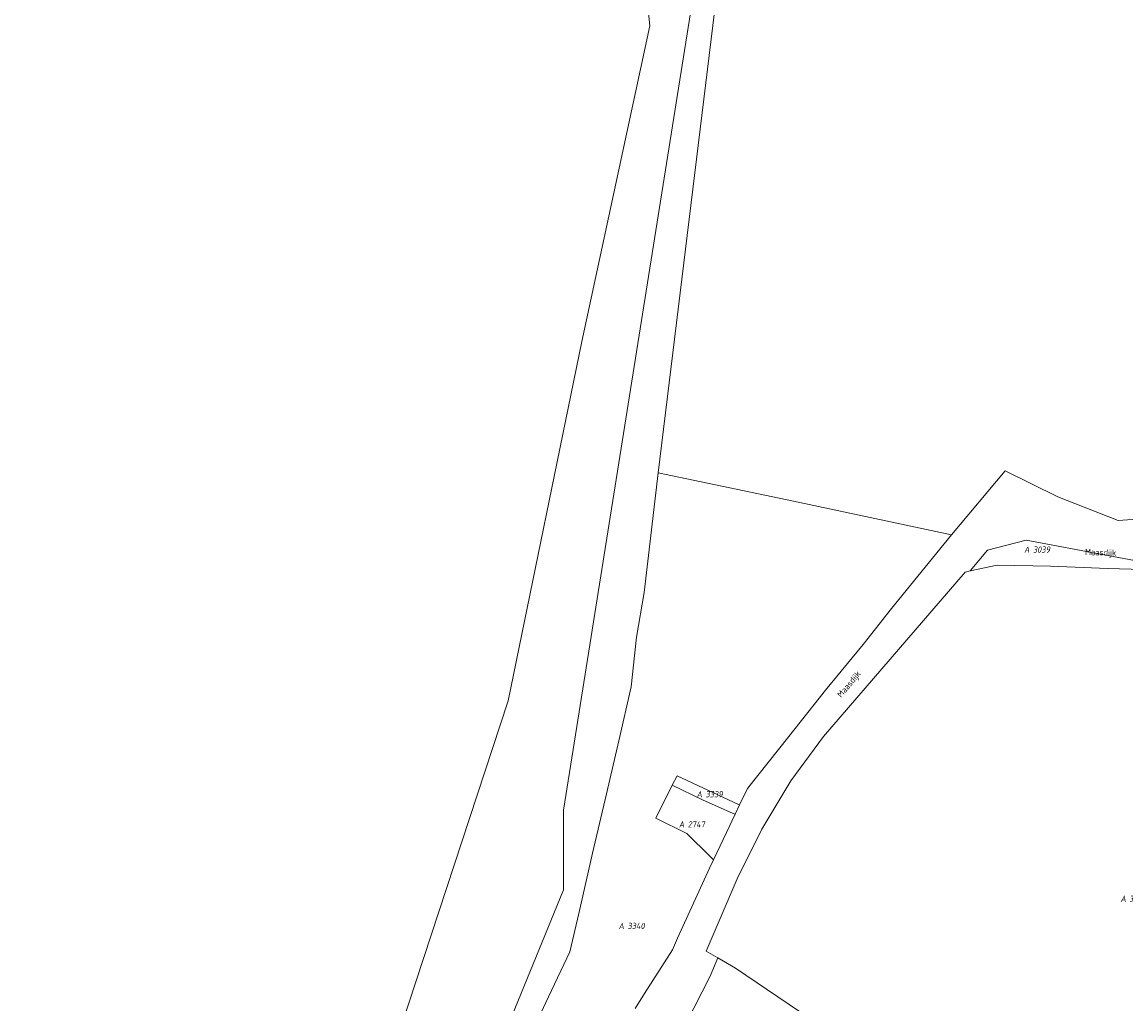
# Model space of a CAD drawing. Extents: x 184444 to 188300, y 345995 to 350408.
# Tile 35 of 43: x 186790 to 187109, y 349377 to 349661. Entities that reach past the tile are written whole.
import ezdxf
from ezdxf.enums import TextEntityAlignment as Align

# ---------------------------------------------------------------- set-up
doc = ezdxf.new("R2010")
doc.units = 0
for name, color, linetype, lineweight in [('B-WA-KG-GRENS_PERCEEL-GV', 30, 'Continuous', 18), ('B-WA-KG-GRENS_PERCEEL-S', 30, 'Continuous', 25), ('B-WA-OG-BEBOUWING_STRAATNAAM-T18', 10, 'Continuous', 18)]:
    doc.layers.add(name, color=color, linetype=linetype, lineweight=lineweight)
doc.styles.add('NLCS-ISO', font='NLCS-ISO.ttf', dxfattribs={"height": 1.8})
doc.styles.add('NLCS-ISO-M1000-T18', font='NLCS-ISO.ttf', dxfattribs={"height": 1.8})

# ---------------------------------------------------------------- blocks, each defined once
blk = doc.blocks.new('SKG-PERCEELNUMMER-SO')
at = {"style": 'NLCS-ISO', "oblique": 10, "flags": 1}
for tag, p in [('GEMEENTECODE', (0, 2.55)), ('PERCEELGROOTTE', (0, -2.45))]:
    blk.add_attdef(tag, text='', height=1.8, dxfattribs=at).set_placement(p, align=Align.MIDDLE_CENTER)
at = {"style": 'NLCS-ISO', "oblique": 10}
blk.add_attdef('SECTIE', text='', height=1.8, dxfattribs=at).set_placement((-0.5, 0), align=Align.MIDDLE_RIGHT)
blk.add_attdef('PERCEELNUMMER', text='', height=1.8, dxfattribs=at).set_placement((0.5, 0), align=Align.MIDDLE_LEFT)

msp = doc.modelspace()

# ---------------------------------------------------------------- linework, layer by layer
at = {"layer": 'B-WA-KG-GRENS_PERCEEL-GV', "flags": 128}
for points in [[(186934.414, 349361.555), (186942.511, 349378.825), (186948.683, 349391.843), (186951.326, 349402.897), (186955.218, 349420.287), (186959.254, 349437.476), (186962.833, 349452.762), (186966.364, 349468.385), (186967.973, 349482.747), (186970.15, 349495.639), (186974.248, 349530.253), (187006.88, 349797.586)], [(187006.88, 349797.586), (186974.248, 349530.253), (187013.336, 349522.061), (187058.972, 349512.368), (187074.503, 349530.864), (187089.69, 349523.352), (187107.101, 349516.451), (187127.183, 349517.904)], [(186961.737, 349757.491), (186971.798, 349659.371), (186952.129, 349568.19), (186930.828, 349464.38), (186899.749, 349369.671), (186857.709, 349290.899), (186790.433, 349210.11), (186815.939, 349212.26), (186825.033, 349213.735), (186833.114, 349215.371), (186840.393, 349217.671), (186844.116, 349218.878), (186868.95, 349261.781), (186879.219, 349279.529), (186888.501, 349277.027), (186916.55, 349330.058), (186916.363, 349335.043), (186946.828, 349409.755), (186946.827, 349432.711), (186983.962, 349665.61)], [(186983.962, 349665.61), (186946.827, 349432.711), (186946.828, 349409.755), (186916.363, 349335.043)], [(186967.585, 349375.419), (186970.256, 349379.752), (186978.335, 349392.361), (186979.751, 349395.806), (186989.085, 349415.969), (186990.224, 349418.388), (186989.236, 349419.357), (186982.455, 349426.004), (186973.521, 349430.426), (186978.296, 349439.947), (186979.659, 349442.665), (186997.419, 349434.414), (186997.751, 349434.265), (187000.036, 349439.012), (187011.929, 349454.072), (187022.527, 349467.391), (187033.393, 349480.642), (187041.579, 349491.081), (187058.972, 349512.368), (187013.336, 349522.061), (186974.248, 349530.253), (186970.15, 349495.639), (186967.973, 349482.747), (186966.364, 349468.385), (186962.833, 349452.762), (186959.254, 349437.476), (186955.218, 349420.287), (186951.326, 349402.897), (186948.683, 349391.843), (186942.511, 349378.825), (186934.414, 349361.555)], [(187127.183, 349517.904), (187107.101, 349516.451), (187089.69, 349523.352), (187074.503, 349530.864), (187058.972, 349512.368), (187041.579, 349491.081), (187033.393, 349480.642), (187022.527, 349467.391), (187011.929, 349454.072), (187000.036, 349439.012), (186997.751, 349434.265), (186996.45, 349431.561), (186995.509, 349429.605), (186994.896, 349428.304), (186990.224, 349418.388), (186989.085, 349415.969), (186979.751, 349395.806), (186978.335, 349392.361), (186970.256, 349379.752), (186967.585, 349375.419)], [(186970.436, 349347.959), (186989.28, 349384.821), (186991.455, 349390.076), (186988.102, 349392.012), (186996.99, 349412.898), (187004.133, 349427.28), (187012.541, 349441.274), (187021.972, 349454.09), (187062.93, 349501.573), (187064.348, 349501.881), (187069.408, 349507.854), (187080.572, 349510.771), (187127.687, 349501.931)], [(187127.687, 349501.931), (187104.135, 349502.602), (187087.543, 349503.238), (187072.2, 349503.587), (187064.348, 349501.881), (187062.93, 349501.573), (187021.972, 349454.09), (187012.541, 349441.274), (187004.133, 349427.28), (186996.99, 349412.898), (186988.102, 349392.012), (186991.455, 349390.076), (186996.588, 349387.113), (187015.075, 349374.541)]]:
    msp.add_lwpolyline(points, dxfattribs=at)
for points in [[(187064.348, 349501.881), (187072.2, 349503.587), (187087.543, 349503.238), (187104.135, 349502.602), (187127.687, 349501.931), (187080.572, 349510.771), (187069.408, 349507.854)], [(186978.296, 349439.947), (186987.037, 349435.74), (186995.922, 349431.796), (186996.45, 349431.561), (186997.751, 349434.265), (186997.419, 349434.414), (186979.659, 349442.665)], [(186990.224, 349418.388), (186994.896, 349428.304), (186995.509, 349429.605), (186996.45, 349431.561), (186995.922, 349431.796), (186987.037, 349435.74), (186978.296, 349439.947), (186973.521, 349430.426), (186982.455, 349426.004), (186989.236, 349419.357)], [(186985.878, 349331.022), (186996.791, 349347.388), (187004.142, 349358.216), (187015.075, 349374.541), (186996.588, 349387.113), (186991.455, 349390.076), (186989.28, 349384.821), (186970.436, 349347.959), (186969.012, 349346.067)]]:
    msp.add_lwpolyline(points, close=True, dxfattribs=at)

# ---------------------------------------------------------------- block references
at = {"layer": 'B-WA-KG-GRENS_PERCEEL-S', "color": 30}
for p, values in [((187082.011, 349508.06), {'PERCEELNUMMER': '3039', 'SECTIE': 'A'}), ((186987.396, 349437.369), {'PERCEELNUMMER': '3339', 'SECTIE': 'A'}), ((186982.265, 349428.659), {'PERCEELNUMMER': '2747', 'SECTIE': 'A'}), ((187109.879, 349407.138), {'PERCEELNUMMER': '3352', 'SECTIE': 'A'}), ((186964.85, 349399.297), {'PERCEELNUMMER': '3340', 'SECTIE': 'A'})]:
    msp.add_blockref('SKG-PERCEELNUMMER-SO', p, dxfattribs=at).add_auto_attribs(values)

# ---------------------------------------------------------------- texts
at = {"layer": 'B-WA-OG-BEBOUWING_STRAATNAAM-T18', "style": 'NLCS-ISO-M1000-T18'}
for rotation, p in [(358.3, (187102.064, 349507.002)), (50.1, (187029.513, 349469.039))]:
    msp.add_text('Maasdijk', height=1.8, rotation=rotation, dxfattribs=at).set_placement(p, align=Align.MIDDLE)

doc.saveas('drawing.dxf')
